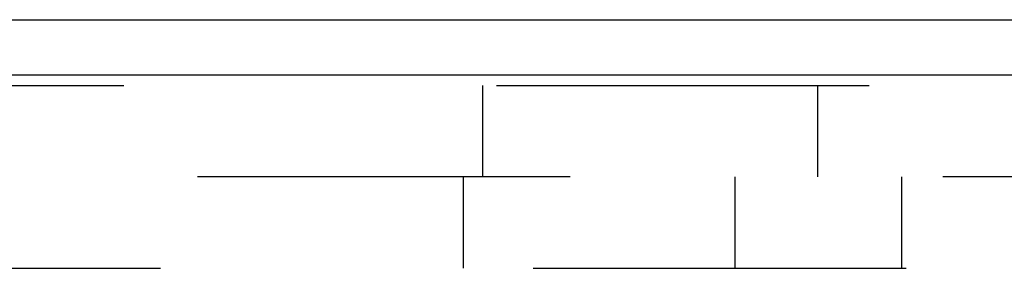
# Model space of a CAD drawing. Header units: inches. Extents: x 0 to 77.3, y 0 to 50.
# Tile 25 of 49: x 44.367 to 45.489, y 30.851 to 31.134. Entities that reach past the tile are written whole.
import ezdxf

# ---------------------------------------------------------------- set-up
doc = ezdxf.new("R2010")
doc.units = ezdxf.units.IN
doc.header["$LTSCALE"] = 4.25
doc.header["$MEASUREMENT"] = 0
doc.linetypes.add('HIDDEN', pattern=[0.2, 0.1, -0.1])
doc.layers.get('0').update_dxf_attribs({"linetype": 'CONTINUOUS'})
doc.layers.add('DEFAULT_2', color=8, linetype='HIDDEN')

msp = doc.modelspace()

# ---------------------------------------------------------------- linework, layer by layer
at = {"color": 3, "linetype": 'Continuous'}
for p, q in [((39.682262, 31.134092), (49.160262, 31.134092)), ((49.134262, 31.071092), (39.682262, 31.071092))]:
    msp.add_line(p, q, dxfattribs=at)
at = {"layer": 'DEFAULT_2', "color": 8, "linetype": 'HIDDEN'}
for p, q in [((42.360262, 31.059092), (46.694262, 31.059092)), ((44.894262, 31.059092), (44.894262, 30.955092)), ((45.276858, 30.955092), (45.276858, 31.059092)), ((46.694262, 30.955092), (42.360262, 30.955092)), ((44.872162, 30.955092), (44.872162, 30.851092)), ((45.182162, 30.955092), (45.182162, 30.851092)), ((45.372162, 30.955092), (45.372162, 30.851092)), ((42.402262, 30.851092), (46.652262, 30.851092))]:
    msp.add_line(p, q, dxfattribs=at)

doc.saveas('drawing.dxf')
